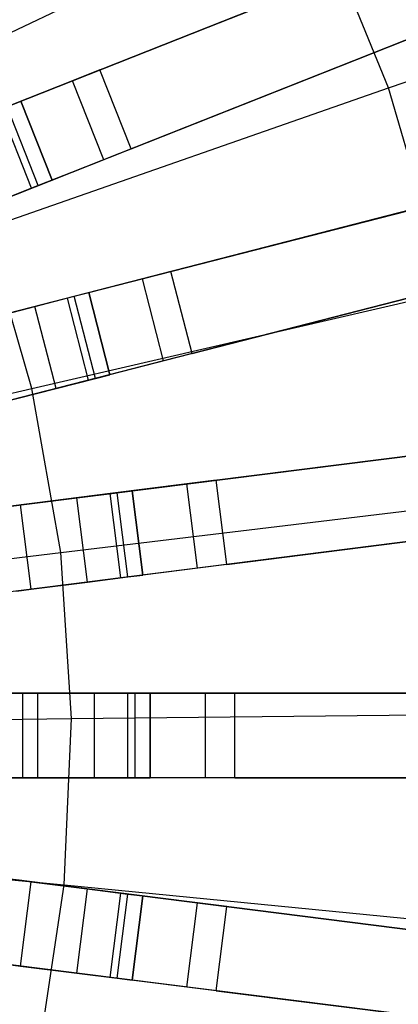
# Model space of a CAD drawing. Extents: x 0 to 27.3, y 0 to 27.3.
# Tile 96 of 117: x 17.151 to 18.043, y 12.997 to 15.317. Entities that reach past the tile are written whole.
import ezdxf

# ---------------------------------------------------------------- set-up
doc = ezdxf.new("R2010")
doc.units = 0
doc.header["$LTSCALE"] = 2.54
doc.layers.get('0').update_dxf_attribs({"color": 13, "linetype": 'CONTINUOUS'})

# ---------------------------------------------------------------- blocks, each defined once
blk = doc.blocks.new('SPUMPKIN_S_PM_STL_1')
at = {"color": 0}
for p, q in [((24.6248, 15.8311, 89.6081), (22.2954, 14.9088, 90.3214)), ((24.6248, 15.8311, 89.6081), (22.2954, 14.9088, 90.3214)), ((22.2577, 14.8939, 90.1256), (24.5733, 15.8107, 89.4155)), ((22.2577, 14.8939, 90.1256), (24.5733, 15.8107, 89.4155)), ((22.9657, 15.3289, 223.3786), (23.8737, 15.7611, 223.6584)), ((22.9657, 15.3289, 223.3786), (23.8737, 15.7611, 223.6584)), ((23.3842, 15.3399, 34.5032), (24.4722, 15.7706, 26.4687)), ((23.3842, 15.3399, 34.5032), (24.4722, 15.7706, 26.4687)), ((24.0643, 15.2976, 223.6584), (23.8737, 15.7611, 223.6584)), ((24.0643, 15.2976, 223.6584), (23.8737, 15.7611, 223.6584)), ((23.1982, 15.2663, 34.4883), (24.2881, 15.6978, 26.4399)), ((23.1982, 15.2663, 34.4883), (24.2881, 15.6978, 26.4399)), ((24.6984, 15.6451, 89.6081), (22.369, 14.7229, 90.3214)), ((24.6984, 15.6451, 89.6081), (22.369, 14.7229, 90.3214)), ((24.6469, 15.6247, 89.4155), (22.3313, 14.7079, 90.1256)), ((24.6469, 15.6247, 89.4155), (22.3313, 14.7079, 90.1256)), ((24.0643, 15.2976, 223.6584), (24.9936, 15.6222, 224.0058)), ((24.0643, 15.2976, 223.6584), (24.9936, 15.6222, 224.0058)), ((23.4578, 15.1539, 34.5032), (24.5458, 15.5847, 26.4687)), ((23.4578, 15.1539, 34.5032), (24.5458, 15.5847, 26.4687)), ((24.3618, 15.5118, 26.4399), (23.2719, 15.0803, 34.4883)), ((24.3618, 15.5118, 26.4399), (23.2719, 15.0803, 34.4883)), ((23.3842, 15.3399, 34.5032), (23.3195, 15.3143, 34.7499)), ((23.3842, 15.3399, 34.5032), (23.3195, 15.3143, 34.7499)), ((23.4578, 15.1539, 34.5032), (23.3842, 15.3399, 34.5032)), ((23.4578, 15.1539, 34.5032), (23.3842, 15.3399, 34.5032)), ((23.3195, 15.3143, 34.7499), (23.1497, 15.247, 34.9298)), ((23.3195, 15.3143, 34.7499), (23.1497, 15.247, 34.9298)), ((23.3932, 15.1283, 34.7499), (23.3195, 15.3143, 34.7499)), ((23.3932, 15.1283, 34.7499), (23.3195, 15.3143, 34.7499)), ((23.1149, 14.966, 223.3786), (24.0643, 15.2976, 223.6584)), ((23.1149, 14.966, 223.3786), (24.0643, 15.2976, 223.6584)), ((24.2037, 14.8162, 223.6584), (24.0643, 15.2976, 223.6584)), ((24.2037, 14.8162, 223.6584), (24.0643, 15.2976, 223.6584)), ((23.2233, 15.0611, 34.9298), (23.1497, 15.247, 34.9298)), ((23.2233, 15.0611, 34.9298), (23.1497, 15.247, 34.9298)), ((23.1654, 15.2532, 34.6368), (23.1982, 15.2663, 34.4955)), ((23.1654, 15.2532, 34.6368), (23.1982, 15.2663, 34.4955)), ((23.239, 15.0673, 34.6368), (23.1654, 15.2532, 34.6368)), ((23.239, 15.0673, 34.6368), (23.1654, 15.2532, 34.6368)), ((23.1982, 15.2663, 34.4883), (23.2719, 15.0803, 34.4883)), ((23.2719, 15.0803, 34.4955), (23.1982, 15.2663, 34.4955)), ((23.1982, 15.2663, 34.4955), (23.1982, 15.2663, 34.4883)), ((23.2719, 15.0803, 34.4955), (23.1982, 15.2663, 34.4955)), ((23.1982, 15.2663, 34.4883), (23.2719, 15.0803, 34.4883)), ((23.1982, 15.2663, 34.4955), (23.1982, 15.2663, 34.4883)), ((22.3781, 14.5638, 90.1256), (24.7903, 15.1831, 89.4155)), ((22.3781, 14.5638, 90.1256), (24.7903, 15.1831, 89.4155)), ((24.8439, 15.1969, 89.6082), (22.4174, 14.5738, 90.3214)), ((24.8439, 15.1969, 89.6082), (22.4174, 14.5738, 90.3214)), ((23.4578, 15.1539, 34.5032), (23.3932, 15.1283, 34.7499)), ((23.4578, 15.1539, 34.5032), (23.3932, 15.1283, 34.7499)), ((23.5516, 14.8651, 34.5032), (24.685, 15.1561, 26.4687)), ((23.5516, 14.8651, 34.5032), (24.685, 15.1561, 26.4687)), ((23.3932, 15.1283, 34.7499), (23.2233, 15.0611, 34.9298)), ((23.3932, 15.1283, 34.7499), (23.2233, 15.0611, 34.9298)), ((23.358, 14.8153, 34.4883), (24.4933, 15.1068, 26.4399)), ((23.358, 14.8153, 34.4883), (24.4933, 15.1068, 26.4399)), ((23.2233, 15.0611, 34.9298), (22.9929, 14.9699, 34.9955)), ((23.2233, 15.0611, 34.9298), (22.9929, 14.9699, 34.9955)), ((23.15, 15.0321, 34.7433), (23.239, 15.0673, 34.6368)), ((23.15, 15.0321, 34.7433), (23.239, 15.0673, 34.6368)), ((23.239, 15.0673, 34.6368), (23.2719, 15.0803, 34.4955)), ((23.239, 15.0673, 34.6368), (23.2719, 15.0803, 34.4955)), ((23.2719, 15.0803, 34.4955), (23.2719, 15.0803, 34.4883)), ((23.2719, 15.0803, 34.4955), (23.2719, 15.0803, 34.4883)), ((24.84, 14.9894, 89.4155), (22.4279, 14.37, 90.1256)), ((24.84, 14.9894, 89.4155), (22.4279, 14.37, 90.1256)), ((24.8937, 15.0031, 89.6082), (22.4672, 14.3801, 90.3214)), ((24.8937, 15.0031, 89.6082), (22.4672, 14.3801, 90.3214)), ((23.224, 14.5892, 223.3786), (23.1149, 14.966, 223.3786)), ((23.224, 14.5892, 223.3786), (23.1149, 14.966, 223.3786)), ((23.6014, 14.6713, 34.5032), (24.7348, 14.9624, 26.4687)), ((23.6014, 14.6713, 34.5032), (24.7348, 14.9624, 26.4687)), ((24.5431, 14.9131, 26.4399), (23.4077, 14.6216, 34.4883)), ((24.5431, 14.9131, 26.4399), (23.4077, 14.6216, 34.4883)), ((23.5516, 14.8651, 34.5032), (23.4843, 14.8478, 34.7499)), ((23.5516, 14.8651, 34.5032), (23.4843, 14.8478, 34.7499)), ((23.6014, 14.6713, 34.5032), (23.5516, 14.8651, 34.5032)), ((23.6014, 14.6713, 34.5032), (23.5516, 14.8651, 34.5032)), ((23.4843, 14.8478, 34.7499), (23.3074, 14.8023, 34.9298)), ((23.4843, 14.8478, 34.7499), (23.3074, 14.8023, 34.9298)), ((23.534, 14.6541, 34.7499), (23.4843, 14.8478, 34.7499)), ((23.534, 14.6541, 34.7499), (23.4843, 14.8478, 34.7499)), ((23.224, 14.5892, 223.3786), (24.2037, 14.8162, 223.6584)), ((23.224, 14.5892, 223.3786), (24.2037, 14.8162, 223.6584)), ((23.2311, 14.7827, 34.7433), (23.3237, 14.8065, 34.6368)), ((23.2311, 14.7827, 34.7433), (23.3237, 14.8065, 34.6368)), ((23.3237, 14.8065, 34.6368), (23.358, 14.8153, 34.4955)), ((23.3237, 14.8065, 34.6368), (23.358, 14.8153, 34.4955)), ((23.3735, 14.6128, 34.6368), (23.3237, 14.8065, 34.6368)), ((23.3735, 14.6128, 34.6368), (23.3237, 14.8065, 34.6368)), ((23.358, 14.8153, 34.4883), (23.4077, 14.6216, 34.4883)), ((23.4077, 14.6216, 34.4955), (23.358, 14.8153, 34.4955)), ((23.358, 14.8153, 34.4955), (23.358, 14.8153, 34.4883)), ((23.4077, 14.6216, 34.4955), (23.358, 14.8153, 34.4955)), ((23.358, 14.8153, 34.4883), (23.4077, 14.6216, 34.4883)), ((23.358, 14.8153, 34.4955), (23.358, 14.8153, 34.4883)), ((23.3074, 14.8023, 34.9298), (23.0674, 14.7407, 34.9955)), ((23.3074, 14.8023, 34.9298), (23.0674, 14.7407, 34.9955)), ((23.1017, 14.7495, 34.7934), (23.2311, 14.7827, 34.7433)), ((23.1017, 14.7495, 34.7934), (23.2311, 14.7827, 34.7433)), ((23.2808, 14.589, 34.7433), (23.2311, 14.7827, 34.7433)), ((23.2808, 14.589, 34.7433), (23.2311, 14.7827, 34.7433)), ((23.3571, 14.6086, 34.9298), (23.3074, 14.8023, 34.9298)), ((23.3571, 14.6086, 34.9298), (23.3074, 14.8023, 34.9298)), ((23.6014, 14.6713, 34.5032), (23.534, 14.6541, 34.7499)), ((23.6014, 14.6713, 34.5032), (23.534, 14.6541, 34.7499)), ((23.534, 14.6541, 34.7499), (23.3571, 14.6086, 34.9298)), ((23.534, 14.6541, 34.7499), (23.3571, 14.6086, 34.9298)), ((23.3735, 14.6128, 34.6368), (23.4077, 14.6216, 34.4955)), ((23.3735, 14.6128, 34.6368), (23.4077, 14.6216, 34.4955)), ((23.4077, 14.6216, 34.4955), (23.4077, 14.6216, 34.4883)), ((23.4077, 14.6216, 34.4955), (23.4077, 14.6216, 34.4883)), ((23.3571, 14.6086, 34.9298), (23.1171, 14.547, 34.9955)), ((23.3571, 14.6086, 34.9298), (23.1171, 14.547, 34.9955)), ((23.2808, 14.589, 34.7433), (23.3735, 14.6128, 34.6368)), ((23.2808, 14.589, 34.7433), (23.3735, 14.6128, 34.6368)), ((22.2281, 14.3585, 223.1675), (23.224, 14.5892, 223.3786)), ((22.2281, 14.3585, 223.1675), (23.224, 14.5892, 223.3786)), ((23.1514, 14.5558, 34.7934), (23.2808, 14.589, 34.7433)), ((23.1514, 14.5558, 34.7934), (23.2808, 14.589, 34.7433)), ((23.2917, 14.2028, 223.3786), (23.224, 14.5892, 223.3786)), ((23.2917, 14.2028, 223.3786), (23.224, 14.5892, 223.3786)), ((22.4563, 14.2212, 90.1256), (24.9269, 14.5333, 89.4156)), ((22.4563, 14.2212, 90.1256), (24.9269, 14.5333, 89.4156)), ((24.9818, 14.5402, 89.6082), (22.4965, 14.2262, 90.3214)), ((24.9818, 14.5402, 89.6082), (22.4965, 14.2262, 90.3214)), ((23.6583, 14.373, 34.5032), (24.8192, 14.5197, 26.4687)), ((23.6583, 14.373, 34.5032), (24.8192, 14.5197, 26.4687)), ((23.4599, 14.3479, 34.4883), (24.6229, 14.4949, 26.4399)), ((23.4599, 14.3479, 34.4883), (24.6229, 14.4949, 26.4399)), ((23.5893, 14.3643, 34.7499), (23.4081, 14.3414, 34.9298)), ((23.5893, 14.3643, 34.7499), (23.4081, 14.3414, 34.9298)), ((23.6583, 14.373, 34.5032), (23.5893, 14.3643, 34.7499)), ((23.6583, 14.373, 34.5032), (23.5893, 14.3643, 34.7499)), ((23.6144, 14.1659, 34.7499), (23.5893, 14.3643, 34.7499)), ((23.6144, 14.1659, 34.7499), (23.5893, 14.3643, 34.7499)), ((23.6833, 14.1746, 34.5032), (23.6583, 14.373, 34.5032)), ((23.6833, 14.1746, 34.5032), (23.6583, 14.373, 34.5032)), ((25.0069, 14.3418, 89.6082), (22.5216, 14.0278, 90.3214)), ((25.0069, 14.3418, 89.6082), (22.5216, 14.0278, 90.3214)), ((23.4081, 14.3414, 34.9298), (23.1623, 14.3103, 34.9955)), ((23.4081, 14.3414, 34.9298), (23.1623, 14.3103, 34.9955)), ((23.3299, 14.3315, 34.7433), (23.4248, 14.3435, 34.6368)), ((23.3299, 14.3315, 34.7433), (23.4248, 14.3435, 34.6368)), ((23.4332, 14.143, 34.9298), (23.4081, 14.3414, 34.9298)), ((23.4332, 14.143, 34.9298), (23.4081, 14.3414, 34.9298)), ((23.4248, 14.3435, 34.6368), (23.4599, 14.3479, 34.4955)), ((23.4248, 14.3435, 34.6368), (23.4599, 14.3479, 34.4955)), ((23.4499, 14.1451, 34.6368), (23.4248, 14.3435, 34.6368)), ((23.4499, 14.1451, 34.6368), (23.4248, 14.3435, 34.6368)), ((23.4599, 14.3479, 34.4883), (23.485, 14.1495, 34.4883)), ((23.485, 14.1495, 34.4955), (23.4599, 14.3479, 34.4955)), ((23.4599, 14.3479, 34.4955), (23.4599, 14.3479, 34.4883)), ((23.485, 14.1495, 34.4955), (23.4599, 14.3479, 34.4955)), ((23.4599, 14.3479, 34.4883), (23.485, 14.1495, 34.4883)), ((23.4599, 14.3479, 34.4955), (23.4599, 14.3479, 34.4883)), ((24.9519, 14.3348, 89.4156), (22.4813, 14.0227, 90.1256)), ((24.9519, 14.3348, 89.4156), (22.4813, 14.0227, 90.1256)), ((23.1974, 14.3148, 34.7934), (23.3299, 14.3315, 34.7433)), ((23.1974, 14.3148, 34.7934), (23.3299, 14.3315, 34.7433)), ((23.2917, 14.2028, 223.3786), (24.2902, 14.3226, 223.6584)), ((23.2917, 14.2028, 223.3786), (24.2902, 14.3226, 223.6584)), ((23.355, 14.1331, 34.7433), (23.3299, 14.3315, 34.7433)), ((23.355, 14.1331, 34.7433), (23.3299, 14.3315, 34.7433)), ((23.6833, 14.1746, 34.5032), (24.8443, 14.3212, 26.4687)), ((23.6833, 14.1746, 34.5032), (24.8443, 14.3212, 26.4687)), ((23.1623, 14.3103, 34.7955), (23.1974, 14.3148, 34.7934)), ((23.1623, 14.3103, 34.7955), (23.1974, 14.3148, 34.7934)), ((23.2224, 14.1164, 34.7934), (23.1974, 14.3148, 34.7934)), ((23.2224, 14.1164, 34.7934), (23.1974, 14.3148, 34.7934)), ((24.6479, 14.2964, 26.4399), (23.485, 14.1495, 34.4883)), ((24.6479, 14.2964, 26.4399), (23.485, 14.1495, 34.4883)), ((22.2767, 14.0811, 223.1675), (23.2917, 14.2028, 223.3786)), ((22.2767, 14.0811, 223.1675), (23.2917, 14.2028, 223.3786)), ((23.3173, 13.8114, 223.3786), (23.2917, 14.2028, 223.3786)), ((23.3173, 13.8114, 223.3786), (23.2917, 14.2028, 223.3786)), ((23.6144, 14.1659, 34.7499), (23.4332, 14.143, 34.9298)), ((23.6144, 14.1659, 34.7499), (23.4332, 14.143, 34.9298)), ((23.6833, 14.1746, 34.5032), (23.6144, 14.1659, 34.7499)), ((23.6833, 14.1746, 34.5032), (23.6144, 14.1659, 34.7499)), ((23.4332, 14.143, 34.9298), (23.1873, 14.1119, 34.9955)), ((23.4332, 14.143, 34.9298), (23.1873, 14.1119, 34.9955)), ((23.2224, 14.1164, 34.7934), (23.355, 14.1331, 34.7433)), ((23.2224, 14.1164, 34.7934), (23.355, 14.1331, 34.7433)), ((23.355, 14.1331, 34.7433), (23.4499, 14.1451, 34.6368)), ((23.355, 14.1331, 34.7433), (23.4499, 14.1451, 34.6368)), ((23.4499, 14.1451, 34.6368), (23.485, 14.1495, 34.4955)), ((23.4499, 14.1451, 34.6368), (23.485, 14.1495, 34.4955)), ((23.485, 14.1495, 34.4955), (23.485, 14.1495, 34.4883)), ((23.485, 14.1495, 34.4955), (23.485, 14.1495, 34.4883)), ((23.1873, 14.1119, 34.7955), (23.2224, 14.1164, 34.7934)), ((23.1873, 14.1119, 34.7955), (23.2224, 14.1164, 34.7934)), ((22.4909, 13.8715, 90.1256), (24.9809, 13.8715, 89.4156)), ((22.4909, 13.8715, 90.1256), (24.9809, 13.8715, 89.4156)), ((25.0363, 13.8715, 89.6083), (22.5314, 13.8715, 90.3214)), ((25.0363, 13.8715, 89.6083), (22.5314, 13.8715, 90.3214)), ((23.2025, 13.8715, 34.9955), (22.9525, 13.8715, 34.9286)), ((23.2025, 13.8715, 34.9955), (22.9525, 13.8715, 34.9286)), ((23.0525, 13.8715, 34.7553), (23.2025, 13.8715, 34.7955)), ((23.0525, 13.8715, 34.7553), (23.2025, 13.8715, 34.7955)), ((23.2025, 13.6715, 34.7955), (23.2025, 13.8715, 34.7955)), ((23.2025, 13.8715, 34.7955), (23.2379, 13.8715, 34.7934)), ((23.2025, 13.6715, 34.9955), (23.2025, 13.8715, 34.9955)), ((23.2025, 13.6715, 34.7955), (23.2025, 13.8715, 34.7955)), ((23.4503, 13.8715, 34.9298), (23.2025, 13.8715, 34.9955)), ((23.2025, 13.6715, 34.9955), (23.2025, 13.8715, 34.9955)), ((23.2025, 13.8715, 34.7955), (23.2379, 13.8715, 34.7934)), ((23.4503, 13.8715, 34.9298), (23.2025, 13.8715, 34.9955)), ((23.2379, 13.6715, 34.7934), (23.2379, 13.8715, 34.7934)), ((23.2379, 13.8715, 34.7934), (23.3714, 13.8715, 34.7433)), ((23.2379, 13.6715, 34.7934), (23.2379, 13.8715, 34.7934)), ((23.2379, 13.8715, 34.7934), (23.3714, 13.8715, 34.7433)), ((23.3714, 13.6715, 34.7433), (23.3714, 13.8715, 34.7433)), ((23.3714, 13.8715, 34.7433), (23.4671, 13.8715, 34.6368)), ((23.3714, 13.6715, 34.7433), (23.3714, 13.8715, 34.7433)), ((23.3714, 13.8715, 34.7433), (23.4671, 13.8715, 34.6368)), ((23.4503, 13.6715, 34.9298), (23.4503, 13.8715, 34.9298)), ((23.6329, 13.8715, 34.7499), (23.4503, 13.8715, 34.9298)), ((23.4503, 13.6715, 34.9298), (23.4503, 13.8715, 34.9298)), ((23.6329, 13.8715, 34.7499), (23.4503, 13.8715, 34.9298)), ((23.4671, 13.6715, 34.6368), (23.4671, 13.8715, 34.6368)), ((23.4671, 13.8715, 34.6368), (23.5025, 13.8715, 34.4955)), ((23.4671, 13.6715, 34.6368), (23.4671, 13.8715, 34.6368)), ((23.4671, 13.8715, 34.6368), (23.5025, 13.8715, 34.4955)), ((23.5025, 13.8715, 34.4883), (23.5025, 13.6715, 34.4883)), ((23.5025, 13.6715, 34.4955), (23.5025, 13.8715, 34.4955)), ((23.5025, 13.8715, 34.4955), (23.5025, 13.8715, 34.4883)), ((23.5025, 13.6715, 34.4955), (23.5025, 13.8715, 34.4955)), ((23.5025, 13.8715, 34.4883), (23.5025, 13.6715, 34.4883)), ((23.5025, 13.8715, 34.4883), (24.6747, 13.8715, 26.4399)), ((23.5025, 13.8715, 34.4883), (24.6747, 13.8715, 26.4399)), ((23.5025, 13.8715, 34.4955), (23.5025, 13.8715, 34.4883)), ((23.6329, 13.6715, 34.7499), (23.6329, 13.8715, 34.7499)), ((23.7024, 13.8715, 34.5032), (23.6329, 13.8715, 34.7499)), ((23.6329, 13.6715, 34.7499), (23.6329, 13.8715, 34.7499)), ((23.7024, 13.8715, 34.5032), (23.6329, 13.8715, 34.7499)), ((23.7024, 13.6715, 34.5032), (23.7024, 13.8715, 34.5032)), ((23.7024, 13.8715, 34.5032), (24.8726, 13.8715, 26.4687)), ((23.7024, 13.6715, 34.5032), (23.7024, 13.8715, 34.5032)), ((23.7024, 13.8715, 34.5032), (24.8726, 13.8715, 26.4687)), ((22.295, 13.8001, 223.1675), (23.3173, 13.8114, 223.3786)), ((22.295, 13.8001, 223.1675), (23.3173, 13.8114, 223.3786)), ((23.3003, 13.4194, 223.3786), (23.3173, 13.8114, 223.3786)), ((23.3003, 13.4194, 223.3786), (23.3173, 13.8114, 223.3786)), ((23.3173, 13.8114, 223.3786), (24.3228, 13.8225, 223.6584)), ((23.3173, 13.8114, 223.3786), (24.3228, 13.8225, 223.6584)), ((24.9809, 13.6715, 89.4156), (22.4909, 13.6715, 90.1256)), ((24.9809, 13.6715, 89.4156), (22.4909, 13.6715, 90.1256)), ((25.0363, 13.6715, 89.6083), (22.5315, 13.6715, 90.3214)), ((25.0363, 13.6715, 89.6083), (22.5315, 13.6715, 90.3214)), ((22.9525, 13.6715, 34.9286), (23.2025, 13.6715, 34.9955)), ((22.9525, 13.6715, 34.9286), (23.2025, 13.6715, 34.9955)), ((23.0525, 13.6715, 34.7553), (23.2025, 13.6715, 34.7955)), ((23.0525, 13.6715, 34.7553), (23.2025, 13.6715, 34.7955)), ((23.2025, 13.6715, 34.7955), (23.2379, 13.6715, 34.7934)), ((23.4503, 13.6715, 34.9298), (23.2025, 13.6715, 34.9955)), ((23.4503, 13.6715, 34.9298), (23.2025, 13.6715, 34.9955)), ((23.2025, 13.6715, 34.7955), (23.2379, 13.6715, 34.7934)), ((23.2379, 13.6715, 34.7934), (23.3714, 13.6715, 34.7433)), ((23.2379, 13.6715, 34.7934), (23.3714, 13.6715, 34.7433)), ((23.3714, 13.6715, 34.7433), (23.4671, 13.6715, 34.6368)), ((23.3714, 13.6715, 34.7433), (23.4671, 13.6715, 34.6368)), ((23.6329, 13.6715, 34.7499), (23.4503, 13.6715, 34.9298)), ((23.6329, 13.6715, 34.7499), (23.4503, 13.6715, 34.9298)), ((23.4671, 13.6715, 34.6368), (23.5025, 13.6715, 34.4955)), ((23.4671, 13.6715, 34.6368), (23.5025, 13.6715, 34.4955)), ((23.5025, 13.6715, 34.4955), (23.5025, 13.6715, 34.4883)), ((24.6747, 13.6715, 26.4399), (23.5025, 13.6715, 34.4883)), ((23.5025, 13.6715, 34.4955), (23.5025, 13.6715, 34.4883)), ((24.6747, 13.6715, 26.4399), (23.5025, 13.6715, 34.4883)), ((23.7024, 13.6715, 34.5032), (23.6329, 13.6715, 34.7499)), ((23.7024, 13.6715, 34.5032), (23.6329, 13.6715, 34.7499)), ((23.7024, 13.6715, 34.5032), (24.8726, 13.6715, 26.4687)), ((23.7024, 13.6715, 34.5032), (24.8726, 13.6715, 26.4687)), ((22.2829, 13.5188, 223.1675), (23.3003, 13.4194, 223.3786)), ((22.2829, 13.5188, 223.1675), (23.3003, 13.4194, 223.3786)), ((22.4813, 13.5202, 90.1256), (24.9519, 13.2081, 89.4156)), ((22.4813, 13.5202, 90.1256), (24.9519, 13.2081, 89.4156)), ((25.0069, 13.2011, 89.6082), (22.5216, 13.5151, 90.3214)), ((25.0069, 13.2011, 89.6082), (22.5216, 13.5151, 90.3214)), ((23.1873, 13.431, 34.7955), (23.2224, 13.4266, 34.7934)), ((23.4332, 13.3999, 34.9298), (23.1873, 13.431, 34.9955)), ((23.1873, 13.431, 34.7955), (23.2224, 13.4266, 34.7934)), ((23.4332, 13.3999, 34.9298), (23.1873, 13.431, 34.9955)), ((23.1974, 13.2281, 34.7934), (23.2224, 13.4266, 34.7934)), ((23.1974, 13.2281, 34.7934), (23.2224, 13.4266, 34.7934)), ((23.2224, 13.4266, 34.7934), (23.355, 13.4098, 34.7433)), ((23.2224, 13.4266, 34.7934), (23.355, 13.4098, 34.7433)), ((23.2411, 13.0316, 223.3786), (23.3003, 13.4194, 223.3786)), ((23.2411, 13.0316, 223.3786), (23.3003, 13.4194, 223.3786)), ((23.3003, 13.4194, 223.3786), (24.3012, 13.3217, 223.6584)), ((23.3003, 13.4194, 223.3786), (24.3012, 13.3217, 223.6584)), ((23.3299, 13.2114, 34.7433), (23.355, 13.4098, 34.7433)), ((23.3299, 13.2114, 34.7433), (23.355, 13.4098, 34.7433)), ((23.355, 13.4098, 34.7433), (23.4499, 13.3978, 34.6368)), ((23.355, 13.4098, 34.7433), (23.4499, 13.3978, 34.6368)), ((23.4081, 13.2015, 34.9298), (23.4332, 13.3999, 34.9298)), ((23.4081, 13.2015, 34.9298), (23.4332, 13.3999, 34.9298)), ((23.4248, 13.1994, 34.6368), (23.4499, 13.3978, 34.6368)), ((23.4248, 13.1994, 34.6368), (23.4499, 13.3978, 34.6368)), ((23.6144, 13.3771, 34.7499), (23.4332, 13.3999, 34.9298)), ((23.6144, 13.3771, 34.7499), (23.4332, 13.3999, 34.9298)), ((23.4499, 13.3978, 34.6368), (23.485, 13.3934, 34.4955)), ((23.4499, 13.3978, 34.6368), (23.485, 13.3934, 34.4955)), ((23.485, 13.3934, 34.4883), (23.4599, 13.195, 34.4883)), ((23.4599, 13.195, 34.4955), (23.485, 13.3934, 34.4955)), ((23.4599, 13.195, 34.4955), (23.485, 13.3934, 34.4955)), ((23.485, 13.3934, 34.4883), (23.4599, 13.195, 34.4883)), ((23.485, 13.3934, 34.4955), (23.485, 13.3934, 34.4883)), ((23.485, 13.3934, 34.4883), (24.6479, 13.2465, 26.4399)), ((23.485, 13.3934, 34.4883), (24.6479, 13.2465, 26.4399)), ((23.485, 13.3934, 34.4955), (23.485, 13.3934, 34.4883)), ((23.5893, 13.1786, 34.7499), (23.6144, 13.3771, 34.7499)), ((23.5893, 13.1786, 34.7499), (23.6144, 13.3771, 34.7499)), ((23.6833, 13.3683, 34.5032), (23.6144, 13.3771, 34.7499)), ((23.6833, 13.3683, 34.5032), (23.6144, 13.3771, 34.7499)), ((23.6583, 13.1699, 34.5032), (23.6833, 13.3683, 34.5032)), ((23.6583, 13.1699, 34.5032), (23.6833, 13.3683, 34.5032)), ((23.6833, 13.3683, 34.5032), (24.8443, 13.2217, 26.4687)), ((23.6833, 13.3683, 34.5032), (24.8443, 13.2217, 26.4687)), ((24.9269, 13.0097, 89.4156), (22.4563, 13.3218, 90.1256)), ((24.9269, 13.0097, 89.4156), (22.4563, 13.3218, 90.1256)), ((24.9818, 13.0027, 89.6082), (22.4966, 13.3167, 90.3214)), ((24.9818, 13.0027, 89.6082), (22.4966, 13.3167, 90.3214)), ((23.1623, 13.2326, 34.7955), (23.1974, 13.2281, 34.7934)), ((23.4081, 13.2015, 34.9298), (23.1623, 13.2326, 34.9955)), ((23.4081, 13.2015, 34.9298), (23.1623, 13.2326, 34.9955)), ((23.1623, 13.2326, 34.7955), (23.1974, 13.2281, 34.7934)), ((23.1974, 13.2281, 34.7934), (23.3299, 13.2114, 34.7433)), ((23.1974, 13.2281, 34.7934), (23.3299, 13.2114, 34.7433)), ((23.3299, 13.2114, 34.7433), (23.4248, 13.1994, 34.6368)), ((23.3299, 13.2114, 34.7433), (23.4248, 13.1994, 34.6368)), ((23.5893, 13.1786, 34.7499), (23.4081, 13.2015, 34.9298)), ((23.5893, 13.1786, 34.7499), (23.4081, 13.2015, 34.9298)), ((23.4248, 13.1994, 34.6368), (23.4599, 13.195, 34.4955)), ((23.4248, 13.1994, 34.6368), (23.4599, 13.195, 34.4955)), ((23.4599, 13.195, 34.4955), (23.4599, 13.195, 34.4883)), ((24.6229, 13.0481, 26.4399), (23.4599, 13.195, 34.4883)), ((23.4599, 13.195, 34.4955), (23.4599, 13.195, 34.4883)), ((24.6229, 13.0481, 26.4399), (23.4599, 13.195, 34.4883)), ((23.6583, 13.1699, 34.5032), (23.5893, 13.1786, 34.7499)), ((23.6583, 13.1699, 34.5032), (23.5893, 13.1786, 34.7499)), ((23.6583, 13.1699, 34.5032), (24.8192, 13.0233, 26.4687)), ((23.6583, 13.1699, 34.5032), (24.8192, 13.0233, 26.4687))]:
    blk.add_line(p, q, dxfattribs=at)

msp = doc.modelspace()

# ---------------------------------------------------------------- block references
at = {"color": 253}
msp.add_blockref('SPUMPKIN_S_PM_STL_1', (-6.0437, -0.1414, -26.0955), dxfattribs=at)

doc.saveas('drawing.dxf')
